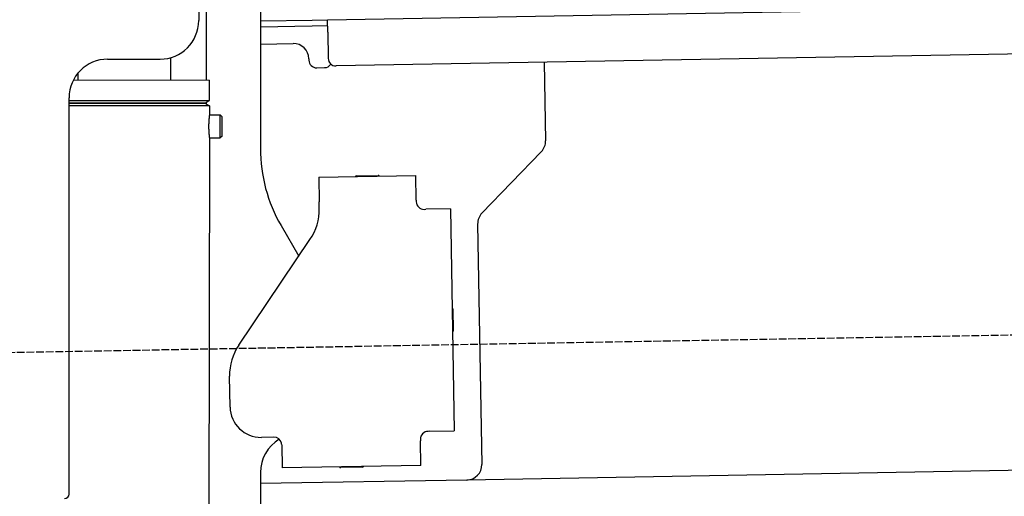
# Model space of a CAD drawing. Extents: x 1073 to 6773, y 5791 to 12316.
# Tile 52 of 62: x 4452 to 5090, y 10174 to 10483. Entities that reach past the tile are written whole.
import ezdxf

# ---------------------------------------------------------------- set-up
doc = ezdxf.new("R2010")
doc.units = 0
doc.linetypes.add('GEN3', pattern=[6.25, 5, -1.25])
doc.layers.get('0').update_dxf_attribs({"linetype": 'CONTINUOUS'})
doc.layers.add('3', color=6, linetype='GEN3')

msp = doc.modelspace()

# ---------------------------------------------------------------- linework, layer by layer
for p, q in [((4572.57, 10443.9), (4572.57, 10522.48)), ((4567.57, 10520.98), (4567.57, 10482.48)), ((4607.57, 10521.48), (4607.57, 10399.54)), ((4651.05, 10483.01), (6015.84, 10506.83)), ((4607.57, 10482.25), (4641.05, 10482.84)), ((4641.12, 10478.84), (4607.57, 10478.25)), ((4641.05, 10482.84), (4651.05, 10483.01)), ((4651.12, 10479.01), (4641.12, 10478.84)), ((4651.19, 10475.01), (4651.05, 10483.01)), ((4651.19, 10475.01), (4651.48, 10458.02)), ((6011.36, 10476.75), (4656.57, 10453.1)), ((4607.57, 10467.25), (4628.81, 10467.62)), ((4508.57, 10457.48), (4542.57, 10457.48)), ((4549.57, 10443.93), (4549.59, 10458.49)), ((4638.99, 10457.8), (4639, 10456.8)), ((4791.55, 10455.46), (4792.44, 10404.61)), ((4489.57, 10444.03), (4489.57, 10448.74)), ((4644.09, 10451.89), (4649.09, 10451.97)), ((4486.4, 10444.03), (4574.57, 10443.89)), ((4574.55, 10430.63), (4574.57, 10443.89)), ((4483.57, 10175.48), (4483.57, 10432.48)), ((4483.57, 10175.48), (4483.57, 10432.48)), ((4483.57, 10430.77), (4574.55, 10430.63)), ((4483.57, 10429.03), (4571.54, 10428.9)), ((4571.54, 10428.9), (4483.57, 10429.03)), ((4574.54, 10427.16), (4483.57, 10427.3)), ((4571.54, 10428.9), (4574.55, 10430.63)), ((4571.54, 10428.9), (4574.54, 10427.16)), ((4572.57, 10428.31), (4572.57, 10429.49)), ((4574.54, 10427.16), (4574.53, 10421.39)), ((4574.53, 10421.39), (4581.53, 10421.38)), ((4581.51, 10406.38), (4581.53, 10421.38)), ((4582.53, 10420.38), (4581.53, 10421.38)), ((4582.53, 10420.38), (4582.51, 10407.38)), ((4574.51, 10406.39), (4571.79, 8191.9)), ((4574.51, 10406.39), (4581.51, 10406.38)), ((4582.51, 10407.38), (4581.51, 10406.38)), ((4789.63, 10397.49), (4751.18, 10357.67)), ((4669.82, 10381.82), (4683.81, 10382.07)), ((4645.33, 10380.9), (4708.32, 10382)), ((4645.33, 10380.9), (4645.61, 10364.9)), ((4708.6, 10366), (4708.32, 10382)), ((4645.68, 10360.66), (4645.61, 10364.9)), ((4708.6, 10366), (4708.62, 10365)), ((4713.7, 10360.09), (4714.7, 10360.1)), ((4730.7, 10360.38), (4714.7, 10360.1)), ((4730.7, 10360.38), (4733.21, 10216.4)), ((4748.37, 10350.55), (4751.09, 10194.71)), ((4620.96, 10349.54), (4632.43, 10329.69)), ((4593.55, 10272.05), (4639.7, 10340.48)), ((4732.33, 10295.4), (4732.58, 10281.4)), ((4587.92, 10231.87), (4587.57, 10251.87)), ((4717.22, 10216.13), (4733.21, 10216.4)), ((4616.27, 10212.36), (4608.27, 10212.22)), ((4711.3, 10211.02), (4711.32, 10210.02)), ((4711.6, 10194.02), (4711.32, 10210.02)), ((4717.22, 10216.13), (4716.22, 10216.11)), ((6241.04, 10210.72), (4741.27, 10184.54)), ((4621.35, 10207.45), (4621.61, 10192.45)), ((4711.6, 10194.02), (4621.61, 10192.45)), ((4673.61, 10192.86), (4659.62, 10192.62)), ((4607.57, 10189.48), (4607.57, 8629.11)), ((4741.27, 10184.54), (4607.57, 10182.21))]:
    msp.add_line(p, q)
for points in [[(4574.53, 10421.4, 0), (4574.53, 10421.4, 0), (4574.53, 10421.4, 0), (4574.53, 10421.4, 0), (4574.53, 10421.4, 0), (4574.53, 10421.4, 0), (4574.53, 10421.4, 0), (4574.53, 10421.4, 0), (4574.53, 10421.4, 0), (4574.53, 10421.4, 0), (4574.53, 10421.4, 0), (4574.53, 10421.4, 0), (4574.53, 10421.4, 0), (4574.53, 10421.4, 0), (4574.53, 10421.4, 0), (4574.53, 10421.4, 0), (4574.53, 10421.4, 0), (4574.53, 10421.4, 0), (4574.53, 10421.4, 0), (4574.53, 10421.4, 0), (4574.53, 10421.4, 0), (4574.53, 10421.4, 0), (4574.53, 10421.4, 0), (4574.53, 10421.3, 0), (4574.52, 10421.3, 0), (4574.52, 10421.3, 0), (4574.52, 10421.3, 0), (4574.52, 10421.3, 0), (4574.52, 10421.3, 0), (4574.52, 10421.3, 0), (4574.52, 10421.3, 0), (4574.52, 10421.3, 0), (4574.52, 10421.3, 0), (4574.52, 10421.3, 0), (4574.52, 10421.3, 0), (4574.52, 10421.3, 0), (4574.52, 10421.3, 0), (4574.51, 10421.3, 0), (4574.51, 10421.3, 0), (4574.51, 10421.3, 0), (4574.51, 10421.3, 0), (4574.51, 10421.2, 0), (4574.51, 10421.2, 0), (4574.51, 10421.2, 0), (4574.51, 10421.2, 0), (4574.51, 10421.2, 0), (4574.51, 10421.2, 0), (4574.5, 10421.2, 0), (4574.5, 10421.2, 0), (4574.5, 10421.2, 0), (4574.5, 10421.2, 0), (4574.5, 10421.2, 0), (4574.5, 10421.2, 0), (4574.5, 10421.1, 0), (4574.5, 10421.1, 0), (4574.5, 10421.1, 0), (4574.49, 10421.1, 0), (4574.49, 10421.1, 0), (4574.49, 10421.1, 0), (4574.49, 10421.1, 0), (4574.49, 10421.1, 0), (4574.49, 10421.1, 0), (4574.49, 10421, 0), (4574.48, 10421, 0), (4574.48, 10421, 0), (4574.48, 10421, 0), (4574.48, 10421, 0), (4574.48, 10421, 0), (4574.48, 10421, 0), (4574.47, 10421, 0), (4574.47, 10421, 0), (4574.47, 10420.9, 0), (4574.47, 10420.9, 0), (4574.47, 10420.9, 0), (4574.47, 10420.9, 0), (4574.46, 10420.9, 0), (4574.46, 10420.9, 0), (4574.46, 10420.9, 0), (4574.46, 10420.8, 0), (4574.46, 10420.8, 0), (4574.46, 10420.8, 0), (4574.45, 10420.8, 0), (4574.45, 10420.8, 0), (4574.45, 10420.8, 0), (4574.45, 10420.8, 0), (4574.45, 10420.7, 0), (4574.44, 10420.7, 0), (4574.44, 10420.7, 0), (4574.44, 10420.7, 0), (4574.44, 10420.7, 0), (4574.44, 10420.7, 0), (4574.43, 10420.6, 0), (4574.43, 10420.6, 0), (4574.43, 10420.6, 0), (4574.43, 10420.6, 0), (4574.43, 10420.6, 0), (4574.42, 10420.6, 0), (4574.42, 10420.5, 0), (4574.42, 10420.5, 0), (4574.42, 10420.5, 0), (4574.42, 10420.5, 0), (4574.41, 10420.5, 0), (4574.41, 10420.5, 0), (4574.41, 10420.4, 0), (4574.41, 10420.4, 0), (4574.4, 10420.4, 0), (4574.4, 10420.4, 0), (4574.4, 10420.4, 0), (4574.4, 10420.3, 0), (4574.4, 10420.3, 0), (4574.39, 10420.3, 0), (4574.39, 10420.3, 0), (4574.39, 10420.3, 0), (4574.39, 10420.3, 0), (4574.38, 10420.2, 0), (4574.38, 10420.2, 0), (4574.38, 10420.2, 0), (4574.38, 10420.2, 0), (4574.37, 10420.1, 0), (4574.37, 10420.1, 0), (4574.37, 10420.1, 0), (4574.37, 10420.1, 0), (4574.36, 10420.1, 0), (4574.36, 10420, 0), (4574.36, 10420, 0), (4574.36, 10420, 0), (4574.35, 10420, 0), (4574.35, 10420, 0), (4574.35, 10419.9, 0), (4574.35, 10419.9, 0), (4574.35, 10419.9, 0), (4574.34, 10419.9, 0), (4574.34, 10419.9, 0), (4574.34, 10419.8, 0), (4574.34, 10419.8, 0), (4574.33, 10419.8, 0), (4574.33, 10419.8, 0), (4574.33, 10419.7, 0), (4574.33, 10419.7, 0), (4574.32, 10419.7, 0), (4574.32, 10419.7, 0), (4574.32, 10419.6, 0), (4574.32, 10419.6, 0), (4574.31, 10419.6, 0), (4574.31, 10419.6, 0), (4574.31, 10419.6, 0), (4574.31, 10419.5, 0), (4574.3, 10419.5, 0), (4574.3, 10419.5, 0), (4574.3, 10419.5, 0), (4574.3, 10419.4, 0), (4574.29, 10419.4, 0), (4574.29, 10419.4, 0), (4574.29, 10419.4, 0), (4574.29, 10419.3, 0), (4574.28, 10419.3, 0), (4574.28, 10419.3, 0), (4574.28, 10419.3, 0), (4574.28, 10419.2, 0), (4574.27, 10419.2, 0), (4574.27, 10419.2, 0), (4574.27, 10419.2, 0), (4574.27, 10419.1, 0), (4574.26, 10419.1, 0), (4574.26, 10419.1, 0), (4574.26, 10419.1, 0), (4574.26, 10419, 0), (4574.25, 10419, 0), (4574.25, 10419, 0), (4574.25, 10419, 0), (4574.25, 10418.9, 0), (4574.24, 10418.9, 0), (4574.24, 10418.9, 0), (4574.24, 10418.8, 0), (4574.24, 10418.8, 0), (4574.23, 10418.8, 0), (4574.23, 10418.8, 0), (4574.23, 10418.7, 0), (4574.23, 10418.7, 0), (4574.22, 10418.7, 0), (4574.22, 10418.7, 0), (4574.22, 10418.6, 0), (4574.22, 10418.6, 0), (4574.21, 10418.6, 0), (4574.21, 10418.5, 0), (4574.21, 10418.5, 0), (4574.21, 10418.5, 0), (4574.2, 10418.5, 0), (4574.2, 10418.4, 0), (4574.2, 10418.4, 0), (4574.2, 10418.4, 0), (4574.19, 10418.3, 0), (4574.19, 10418.3, 0), (4574.19, 10418.3, 0), (4574.19, 10418.2, 0), (4574.18, 10418.2, 0), (4574.18, 10418.2, 0), (4574.18, 10418.2, 0), (4574.18, 10418.1, 0), (4574.17, 10418.1, 0), (4574.17, 10418.1, 0), (4574.17, 10418, 0), (4574.17, 10418, 0), (4574.16, 10418, 0), (4574.16, 10417.9, 0), (4574.16, 10417.9, 0), (4574.16, 10417.9, 0), (4574.16, 10417.8, 0), (4574.15, 10417.8, 0), (4574.15, 10417.8, 0), (4574.15, 10417.7, 0), (4574.15, 10417.7, 0), (4574.14, 10417.7, 0), (4574.14, 10417.6, 0), (4574.14, 10417.6, 0), (4574.14, 10417.6, 0), (4574.13, 10417.6, 0), (4574.13, 10417.5, 0), (4574.13, 10417.5, 0), (4574.13, 10417.5, 0), (4574.13, 10417.4, 0), (4574.12, 10417.4, 0), (4574.12, 10417.4, 0), (4574.12, 10417.3, 0), (4574.12, 10417.3, 0), (4574.12, 10417.3, 0), (4574.11, 10417.2, 0), (4574.11, 10417.2, 0), (4574.11, 10417.2, 0), (4574.11, 10417.1, 0), (4574.1, 10417.1, 0), (4574.1, 10417.1, 0), (4574.1, 10417, 0), (4574.1, 10417, 0), (4574.1, 10416.9, 0), (4574.09, 10416.9, 0), (4574.09, 10416.9, 0), (4574.09, 10416.8, 0), (4574.09, 10416.8, 0), (4574.09, 10416.8, 0), (4574.09, 10416.7, 0), (4574.08, 10416.7, 0), (4574.08, 10416.7, 0), (4574.08, 10416.6, 0), (4574.08, 10416.6, 0), (4574.08, 10416.6, 0), (4574.07, 10416.5, 0), (4574.07, 10416.5, 0), (4574.07, 10416.5, 0), (4574.07, 10416.4, 0), (4574.07, 10416.4, 0), (4574.07, 10416.4, 0), (4574.06, 10416.3, 0), (4574.06, 10416.3, 0), (4574.06, 10416.2, 0), (4574.06, 10416.2, 0), (4574.06, 10416.2, 0), (4574.06, 10416.1, 0), (4574.05, 10416.1, 0), (4574.05, 10416.1, 0), (4574.05, 10416, 0), (4574.05, 10416, 0), (4574.05, 10416, 0), (4574.05, 10415.9, 0), (4574.05, 10415.9, 0), (4574.05, 10415.9, 0), (4574.04, 10415.8, 0), (4574.04, 10415.8, 0), (4574.04, 10415.7, 0), (4574.04, 10415.7, 0), (4574.04, 10415.7, 0), (4574.04, 10415.6, 0), (4574.04, 10415.6, 0), (4574.04, 10415.6, 0), (4574.03, 10415.5, 0), (4574.03, 10415.5, 0), (4574.03, 10415.5, 0), (4574.03, 10415.4, 0), (4574.03, 10415.4, 0), (4574.03, 10415.3, 0), (4574.03, 10415.3, 0), (4574.03, 10415.3, 0), (4574.03, 10415.2, 0), (4574.02, 10415.2, 0), (4574.02, 10415.2, 0), (4574.02, 10415.1, 0), (4574.02, 10415.1, 0), (4574.02, 10415.1, 0), (4574.02, 10415, 0), (4574.02, 10415, 0), (4574.02, 10414.9, 0), (4574.02, 10414.9, 0), (4574.02, 10414.9, 0), (4574.02, 10414.8, 0), (4574.02, 10414.8, 0), (4574.02, 10414.8, 0), (4574.01, 10414.7, 0), (4574.01, 10414.7, 0), (4574.01, 10414.7, 0), (4574.01, 10414.6, 0), (4574.01, 10414.6, 0), (4574.01, 10414.5, 0), (4574.01, 10414.5, 0), (4574.01, 10414.5, 0), (4574.01, 10414.4, 0), (4574.01, 10414.4, 0), (4574.01, 10414.4, 0), (4574.01, 10414.3, 0), (4574.01, 10414.3, 0), (4574.01, 10414.3, 0), (4574.01, 10414.2, 0), (4574.01, 10414.2, 0), (4574.01, 10414.1, 0), (4574.01, 10414.1, 0), (4574.01, 10414.1, 0), (4574.01, 10414, 0), (4574.01, 10414, 0), (4574.01, 10414, 0), (4574.01, 10413.9, 0), (4574.01, 10413.9, 0)], [(4574.01, 10413.9, 0), (4574.01, 10413.9, 0), (4574.01, 10413.8, 0), (4574.01, 10413.8, 0), (4574.01, 10413.8, 0), (4574.01, 10413.7, 0), (4574.01, 10413.7, 0), (4574.01, 10413.6, 0), (4574.01, 10413.6, 0), (4574.01, 10413.6, 0), (4574.01, 10413.5, 0), (4574.01, 10413.5, 0), (4574.01, 10413.5, 0), (4574.01, 10413.4, 0), (4574.01, 10413.4, 0), (4574.01, 10413.4, 0), (4574.01, 10413.3, 0), (4574.01, 10413.3, 0), (4574.01, 10413.2, 0), (4574.01, 10413.2, 0), (4574.01, 10413.2, 0), (4574.01, 10413.1, 0), (4574.01, 10413.1, 0), (4574.01, 10413.1, 0), (4574.01, 10413, 0), (4574.01, 10413, 0), (4574.01, 10413, 0), (4574.01, 10412.9, 0), (4574.01, 10412.9, 0), (4574.02, 10412.8, 0), (4574.02, 10412.8, 0), (4574.02, 10412.8, 0), (4574.02, 10412.7, 0), (4574.02, 10412.7, 0), (4574.02, 10412.7, 0), (4574.02, 10412.6, 0), (4574.02, 10412.6, 0), (4574.02, 10412.6, 0), (4574.02, 10412.5, 0), (4574.02, 10412.5, 0), (4574.02, 10412.4, 0), (4574.02, 10412.4, 0), (4574.03, 10412.4, 0), (4574.03, 10412.3, 0), (4574.03, 10412.3, 0), (4574.03, 10412.3, 0), (4574.03, 10412.2, 0), (4574.03, 10412.2, 0), (4574.03, 10412.2, 0), (4574.03, 10412.1, 0), (4574.03, 10412.1, 0), (4574.04, 10412, 0), (4574.04, 10412, 0), (4574.04, 10412, 0), (4574.04, 10411.9, 0), (4574.04, 10411.9, 0), (4574.04, 10411.9, 0), (4574.04, 10411.8, 0), (4574.04, 10411.8, 0), (4574.05, 10411.8, 0), (4574.05, 10411.7, 0), (4574.05, 10411.7, 0), (4574.05, 10411.7, 0), (4574.05, 10411.6, 0), (4574.05, 10411.6, 0), (4574.05, 10411.5, 0), (4574.06, 10411.5, 0), (4574.06, 10411.5, 0), (4574.06, 10411.4, 0), (4574.06, 10411.4, 0), (4574.06, 10411.4, 0), (4574.06, 10411.3, 0), (4574.06, 10411.3, 0), (4574.07, 10411.3, 0), (4574.07, 10411.2, 0), (4574.07, 10411.2, 0), (4574.07, 10411.2, 0), (4574.07, 10411.1, 0), (4574.07, 10411.1, 0), (4574.08, 10411, 0), (4574.08, 10411, 0), (4574.08, 10411, 0), (4574.08, 10410.9, 0), (4574.08, 10410.9, 0), (4574.09, 10410.9, 0), (4574.09, 10410.8, 0), (4574.09, 10410.8, 0), (4574.09, 10410.8, 0), (4574.09, 10410.7, 0), (4574.09, 10410.7, 0), (4574.1, 10410.7, 0), (4574.1, 10410.6, 0), (4574.1, 10410.6, 0), (4574.1, 10410.6, 0), (4574.1, 10410.5, 0), (4574.11, 10410.5, 0), (4574.11, 10410.5, 0), (4574.11, 10410.4, 0), (4574.11, 10410.4, 0), (4574.12, 10410.4, 0), (4574.12, 10410.3, 0), (4574.12, 10410.3, 0), (4574.12, 10410.3, 0), (4574.12, 10410.2, 0), (4574.13, 10410.2, 0), (4574.13, 10410.2, 0), (4574.13, 10410.1, 0), (4574.13, 10410.1, 0), (4574.13, 10410.1, 0), (4574.14, 10410, 0), (4574.14, 10410, 0), (4574.14, 10410, 0), (4574.14, 10409.9, 0), (4574.15, 10409.9, 0), (4574.15, 10409.9, 0), (4574.15, 10409.9, 0), (4574.15, 10409.8, 0), (4574.15, 10409.8, 0), (4574.16, 10409.8, 0), (4574.16, 10409.7, 0), (4574.16, 10409.7, 0), (4574.16, 10409.7, 0), (4574.17, 10409.6, 0), (4574.17, 10409.6, 0), (4574.17, 10409.6, 0), (4574.17, 10409.5, 0), (4574.18, 10409.5, 0), (4574.18, 10409.5, 0), (4574.18, 10409.5, 0), (4574.18, 10409.4, 0), (4574.19, 10409.4, 0), (4574.19, 10409.4, 0), (4574.19, 10409.3, 0), (4574.19, 10409.3, 0), (4574.19, 10409.3, 0), (4574.2, 10409.3, 0), (4574.2, 10409.2, 0), (4574.2, 10409.2, 0), (4574.2, 10409.2, 0), (4574.21, 10409.1, 0), (4574.21, 10409.1, 0), (4574.21, 10409.1, 0), (4574.21, 10409.1, 0), (4574.22, 10409, 0), (4574.22, 10409, 0), (4574.22, 10409, 0), (4574.22, 10408.9, 0), (4574.23, 10408.9, 0), (4574.23, 10408.9, 0), (4574.23, 10408.9, 0), (4574.23, 10408.8, 0), (4574.24, 10408.8, 0), (4574.24, 10408.8, 0), (4574.24, 10408.8, 0), (4574.24, 10408.7, 0), (4574.25, 10408.7, 0), (4574.25, 10408.7, 0), (4574.25, 10408.7, 0), (4574.25, 10408.6, 0), (4574.25, 10408.6, 0), (4574.26, 10408.6, 0), (4574.26, 10408.6, 0), (4574.26, 10408.5, 0), (4574.26, 10408.5, 0), (4574.27, 10408.5, 0), (4574.27, 10408.5, 0), (4574.27, 10408.4, 0), (4574.27, 10408.4, 0), (4574.28, 10408.4, 0), (4574.28, 10408.4, 0), (4574.28, 10408.3, 0), (4574.28, 10408.3, 0), (4574.29, 10408.3, 0), (4574.29, 10408.3, 0), (4574.29, 10408.2, 0), (4574.29, 10408.2, 0), (4574.3, 10408.2, 0), (4574.3, 10408.2, 0), (4574.3, 10408.1, 0), (4574.3, 10408.1, 0), (4574.31, 10408.1, 0), (4574.31, 10408.1, 0), (4574.31, 10408.1, 0), (4574.31, 10408, 0), (4574.31, 10408, 0), (4574.32, 10408, 0), (4574.32, 10408, 0), (4574.32, 10407.9, 0), (4574.32, 10407.9, 0), (4574.33, 10407.9, 0), (4574.33, 10407.9, 0), (4574.33, 10407.9, 0), (4574.33, 10407.8, 0), (4574.34, 10407.8, 0), (4574.34, 10407.8, 0), (4574.34, 10407.8, 0), (4574.34, 10407.7, 0), (4574.35, 10407.7, 0), (4574.35, 10407.7, 0), (4574.35, 10407.7, 0), (4574.35, 10407.7, 0), (4574.35, 10407.6, 0), (4574.36, 10407.6, 0), (4574.36, 10407.6, 0), (4574.36, 10407.6, 0), (4574.36, 10407.6, 0), (4574.37, 10407.5, 0), (4574.37, 10407.5, 0), (4574.37, 10407.5, 0), (4574.37, 10407.5, 0), (4574.38, 10407.5, 0), (4574.38, 10407.4, 0), (4574.38, 10407.4, 0), (4574.38, 10407.4, 0), (4574.38, 10407.4, 0), (4574.39, 10407.4, 0), (4574.39, 10407.3, 0), (4574.39, 10407.3, 0), (4574.39, 10407.3, 0), (4574.39, 10407.3, 0), (4574.4, 10407.3, 0), (4574.4, 10407.3, 0), (4574.4, 10407.2, 0), (4574.4, 10407.2, 0), (4574.41, 10407.2, 0), (4574.41, 10407.2, 0), (4574.41, 10407.2, 0), (4574.41, 10407.2, 0), (4574.41, 10407.1, 0), (4574.42, 10407.1, 0), (4574.42, 10407.1, 0), (4574.42, 10407.1, 0), (4574.42, 10407.1, 0), (4574.42, 10407.1, 0), (4574.42, 10407, 0), (4574.43, 10407, 0), (4574.43, 10407, 0), (4574.43, 10407, 0), (4574.43, 10407, 0), (4574.43, 10407, 0), (4574.44, 10407, 0), (4574.44, 10406.9, 0), (4574.44, 10406.9, 0), (4574.44, 10406.9, 0), (4574.44, 10406.9, 0), (4574.44, 10406.9, 0), (4574.45, 10406.9, 0), (4574.45, 10406.9, 0), (4574.45, 10406.8, 0), (4574.45, 10406.8, 0), (4574.45, 10406.8, 0), (4574.45, 10406.8, 0), (4574.46, 10406.8, 0), (4574.46, 10406.8, 0), (4574.46, 10406.8, 0), (4574.46, 10406.8, 0), (4574.46, 10406.8, 0), (4574.46, 10406.7, 0), (4574.46, 10406.7, 0), (4574.47, 10406.7, 0), (4574.47, 10406.7, 0), (4574.47, 10406.7, 0), (4574.47, 10406.7, 0), (4574.47, 10406.7, 0), (4574.47, 10406.7, 0), (4574.47, 10406.7, 0), (4574.48, 10406.6, 0), (4574.48, 10406.6, 0), (4574.48, 10406.6, 0), (4574.48, 10406.6, 0), (4574.48, 10406.6, 0), (4574.48, 10406.6, 0), (4574.48, 10406.6, 0), (4574.48, 10406.6, 0), (4574.48, 10406.6, 0), (4574.49, 10406.6, 0), (4574.49, 10406.6, 0), (4574.49, 10406.6, 0), (4574.49, 10406.5, 0), (4574.49, 10406.5, 0), (4574.49, 10406.5, 0), (4574.49, 10406.5, 0), (4574.49, 10406.5, 0), (4574.49, 10406.5, 0), (4574.49, 10406.5, 0), (4574.49, 10406.5, 0), (4574.5, 10406.5, 0), (4574.5, 10406.5, 0), (4574.5, 10406.5, 0), (4574.5, 10406.5, 0), (4574.5, 10406.5, 0), (4574.5, 10406.5, 0), (4574.5, 10406.5, 0), (4574.5, 10406.5, 0), (4574.5, 10406.5, 0), (4574.5, 10406.4, 0), (4574.5, 10406.4, 0), (4574.5, 10406.4, 0), (4574.5, 10406.4, 0), (4574.5, 10406.4, 0), (4574.5, 10406.4, 0), (4574.5, 10406.4, 0), (4574.51, 10406.4, 0), (4574.51, 10406.4, 0), (4574.51, 10406.4, 0), (4574.51, 10406.4, 0), (4574.51, 10406.4, 0), (4574.51, 10406.4, 0), (4574.51, 10406.4, 0), (4574.51, 10406.4, 0), (4574.51, 10406.4, 0), (4574.51, 10406.4, 0), (4574.51, 10406.4, 0), (4574.51, 10406.4, 0), (4574.51, 10406.4, 0), (4574.51, 10406.4, 0), (4574.51, 10406.4, 0), (4574.51, 10406.4, 0), (4574.51, 10406.4, 0), (4574.51, 10406.4, 0)], [(4621.35, 10207.5, 0), (4621.35, 10207.5, 0), (4621.35, 10207.5, 0), (4621.35, 10207.5, 0), (4621.35, 10207.5, 0), (4621.35, 10207.5, 0), (4621.35, 10207.5, 0), (4621.35, 10207.5, 0), (4621.35, 10207.5, 0), (4621.35, 10207.5, 0), (4621.35, 10207.5, 0), (4621.35, 10207.5, 0), (4621.35, 10207.5, 0), (4621.35, 10207.6, 0), (4621.35, 10207.6, 0), (4621.35, 10207.6, 0), (4621.35, 10207.6, 0), (4621.35, 10207.6, 0), (4621.35, 10207.6, 0), (4621.35, 10207.6, 0), (4621.35, 10207.6, 0), (4621.35, 10207.6, 0), (4621.35, 10207.6, 0), (4621.35, 10207.6, 0), (4621.35, 10207.6, 0), (4621.35, 10207.6, 0), (4621.34, 10207.7, 0), (4621.34, 10207.7, 0), (4621.34, 10207.7, 0), (4621.34, 10207.7, 0), (4621.34, 10207.7, 0), (4621.34, 10207.7, 0), (4621.34, 10207.7, 0), (4621.34, 10207.7, 0), (4621.34, 10207.7, 0), (4621.34, 10207.7, 0), (4621.34, 10207.7, 0), (4621.34, 10207.7, 0), (4621.34, 10207.7, 0), (4621.34, 10207.8, 0), (4621.34, 10207.8, 0), (4621.34, 10207.8, 0), (4621.34, 10207.8, 0), (4621.34, 10207.8, 0), (4621.33, 10207.8, 0), (4621.33, 10207.8, 0), (4621.33, 10207.8, 0), (4621.33, 10207.8, 0), (4621.33, 10207.8, 0), (4621.33, 10207.8, 0), (4621.33, 10207.8, 0), (4621.33, 10207.8, 0), (4621.33, 10207.9, 0), (4621.33, 10207.9, 0), (4621.33, 10207.9, 0), (4621.33, 10207.9, 0), (4621.33, 10207.9, 0), (4621.32, 10207.9, 0), (4621.32, 10207.9, 0), (4621.32, 10207.9, 0), (4621.32, 10207.9, 0), (4621.32, 10207.9, 0), (4621.32, 10207.9, 0), (4621.32, 10207.9, 0), (4621.32, 10208, 0), (4621.32, 10208, 0), (4621.32, 10208, 0), (4621.32, 10208, 0), (4621.31, 10208, 0), (4621.31, 10208, 0), (4621.31, 10208, 0), (4621.31, 10208, 0), (4621.31, 10208, 0), (4621.31, 10208, 0), (4621.31, 10208, 0), (4621.31, 10208, 0), (4621.31, 10208, 0), (4621.31, 10208.1, 0), (4621.3, 10208.1, 0), (4621.3, 10208.1, 0), (4621.3, 10208.1, 0), (4621.3, 10208.1, 0), (4621.3, 10208.1, 0), (4621.3, 10208.1, 0), (4621.3, 10208.1, 0), (4621.3, 10208.1, 0), (4621.29, 10208.1, 0), (4621.29, 10208.1, 0), (4621.29, 10208.1, 0), (4621.29, 10208.1, 0), (4621.29, 10208.2, 0), (4621.29, 10208.2, 0), (4621.29, 10208.2, 0), (4621.29, 10208.2, 0), (4621.28, 10208.2, 0), (4621.28, 10208.2, 0), (4621.28, 10208.2, 0), (4621.28, 10208.2, 0), (4621.28, 10208.2, 0), (4621.28, 10208.2, 0), (4621.28, 10208.2, 0), (4621.28, 10208.2, 0), (4621.27, 10208.3, 0), (4621.27, 10208.3, 0), (4621.27, 10208.3, 0), (4621.27, 10208.3, 0), (4621.27, 10208.3, 0), (4621.27, 10208.3, 0), (4621.26, 10208.3, 0), (4621.26, 10208.3, 0), (4621.26, 10208.3, 0), (4621.26, 10208.3, 0), (4621.26, 10208.3, 0), (4621.26, 10208.3, 0), (4621.26, 10208.3, 0), (4621.25, 10208.4, 0), (4621.25, 10208.4, 0), (4621.25, 10208.4, 0), (4621.25, 10208.4, 0), (4621.25, 10208.4, 0), (4621.25, 10208.4, 0), (4621.24, 10208.4, 0), (4621.24, 10208.4, 0), (4621.24, 10208.4, 0), (4621.24, 10208.4, 0), (4621.24, 10208.4, 0), (4621.24, 10208.4, 0), (4621.23, 10208.4, 0)]]:
    msp.add_polyline3d(points)
for centre, radius, start, end in [((4542.57, 10482.48), 25, 270, 0), ((4628.99, 10457.62), 10, 1, 91), ((4508.57, 10432.48), 25, 90, 180), ((4644, 10456.88), 5, 181, 271), ((4649, 10456.97), 5, 271, 327.76328), ((4656.48, 10458.1), 5, 181, 271), ((4782.44, 10404.43), 10, 316, 1), ((4707.57, 10399.54), 100, 180, 210), ((4683.83, 10381.07), 1, 31, 91), ((4669.83, 10380.82), 1, 91, 151), ((4713.62, 10365.09), 5, 181, 271), ((4610.69, 10360.05), 35, 326, 1), ((4758.37, 10350.72), 10, 136, 181), ((4731.33, 10295.38), 1, 1, 61), ((4731.58, 10281.39), 1, 301, 1), ((4622.57, 10252.48), 35, 146, 181), ((4607.92, 10232.22), 20, 181, 271), ((4632.57, 10189.48), 25, 120.68722, 180), ((4616.35, 10207.36), 5, 12.53696, 91), ((4716.3, 10211.11), 5, 91, 181), ((4659.6, 10193.62), 1, 211, 271), ((4673.6, 10193.86), 1, 271, 331), ((4741.1, 10194.54), 10, 271, 1), ((4480.57, 10175.48), 3, 270, 0), ((4480.57, 10175.48), 3, 270, 0)]:
    msp.add_arc(centre, radius, start, end)
at = {"layer": '3'}
msp.add_line((1175.28, 10210.3), (6230.45, 10298.53), dxfattribs=at)

doc.saveas('drawing.dxf')
